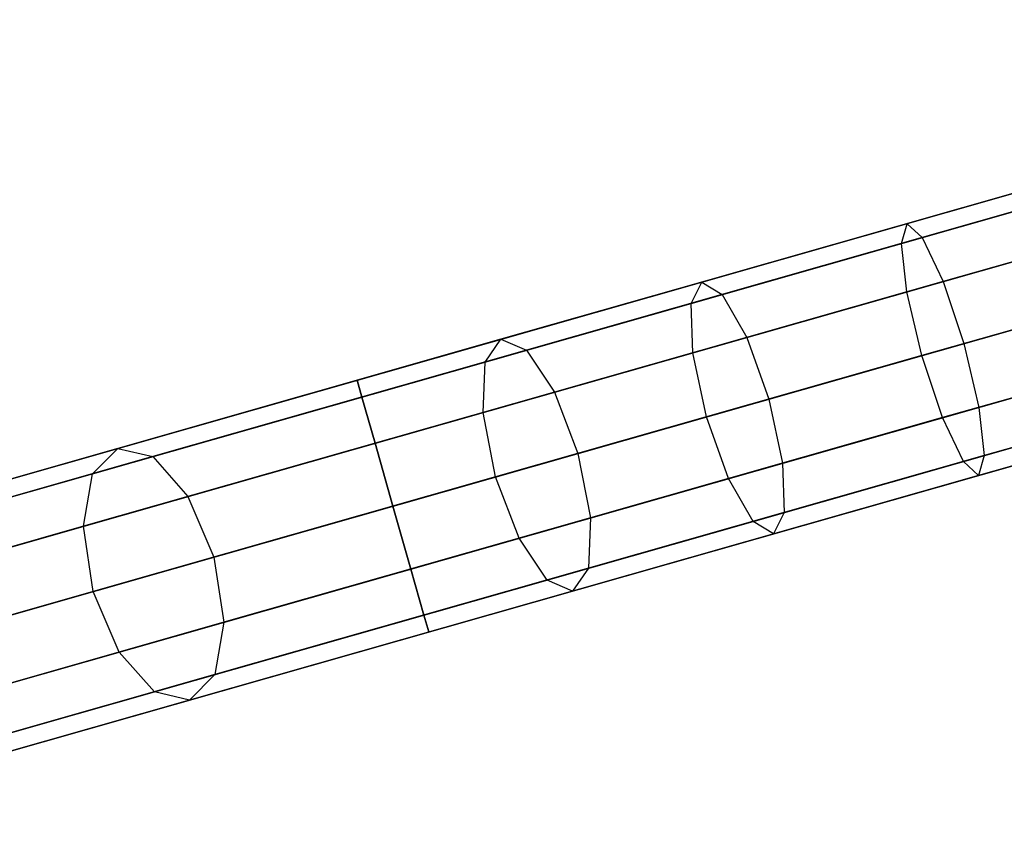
# Model space of a CAD drawing. Extents: x -129 to 129, y -127 to 130.
# Tile 58 of 188: x -70.72 to -63.19, y -20.51 to -14.36. Entities that reach past the tile are written whole.
import ezdxf

# ---------------------------------------------------------------- set-up
doc = ezdxf.new("R2010")
doc.units = 0
doc.header["$LTSCALE"] = 25.4
doc.layers.get('0').update_dxf_attribs({"linetype": 'CONTINUOUS'})

# ---------------------------------------------------------------- blocks, each defined once
blk = doc.blocks.new('NOME_B_PM2_STL')
at = {"color": 0}
for p, q in [((74.1964, -14.8915, 524.5779), (26.1051, -28.5746, 524.5779)), ((74.1964, -14.8915, 524.5779), (26.1051, -28.5746, 524.5779)), ((26.1051, -28.5746, 344.5779), (74.1964, -14.8915, 344.5779)), ((26.1051, -28.5746, 344.5779), (74.1964, -14.8915, 344.5779)), ((74.2331, -15.0203, 525.0779), (26.1418, -28.7035, 525.0779)), ((74.2331, -15.0203, 525.0779), (26.1418, -28.7035, 525.0779)), ((74.2331, -15.0203, 524.0779), (26.1418, -28.7035, 524.0779)), ((74.2331, -15.0203, 524.0779), (26.1418, -28.7035, 524.0779)), ((26.1418, -28.7035, 344.0779), (74.2331, -15.0203, 344.0779)), ((26.1418, -28.7035, 344.0779), (74.2331, -15.0203, 344.0779)), ((26.1418, -28.7035, 345.0779), (74.2331, -15.0203, 345.0779)), ((26.1418, -28.7035, 345.0779), (74.2331, -15.0203, 345.0779)), ((74.3333, -15.3724, 525.4439), (26.242, -29.0555, 525.4439)), ((74.3333, -15.3724, 525.4439), (26.242, -29.0555, 525.4439)), ((74.3333, -15.3724, 523.7119), (26.242, -29.0555, 523.7119)), ((74.3333, -15.3724, 523.7119), (26.242, -29.0555, 523.7119)), ((26.242, -29.0555, 343.7118), (74.3333, -15.3724, 343.7118)), ((26.242, -29.0555, 343.7118), (74.3333, -15.3724, 343.7118)), ((26.242, -29.0555, 345.4439), (74.3333, -15.3724, 345.4439)), ((26.242, -29.0555, 345.4439), (74.3333, -15.3724, 345.4439)), ((74.4701, -15.8533, 523.5779), (26.3788, -29.5364, 523.5779)), ((74.4701, -15.8533, 525.5779), (26.3788, -29.5364, 525.5779)), ((74.4701, -15.8533, 525.5779), (26.3788, -29.5364, 525.5779)), ((74.4701, -15.8533, 523.5779), (26.3788, -29.5364, 523.5779)), ((26.3788, -29.5364, 345.5779), (74.4701, -15.8533, 345.5779)), ((26.3788, -29.5364, 343.5779), (74.4701, -15.8533, 343.5779)), ((26.3788, -29.5364, 343.5779), (74.4701, -15.8533, 343.5779)), ((26.3788, -29.5364, 345.5779), (74.4701, -15.8533, 345.5779)), ((69.4486, -16.2423, 327.5779), (51.9617, -21.2178, 327.5779)), ((69.4486, -16.2423, 327.5779), (51.9617, -21.2178, 327.5779)), ((62.0503, -18.3474, 541.5779), (69.4486, -16.2423, 541.5779)), ((62.0503, -18.3474, 541.5779), (69.4486, -16.2423, 541.5779)), ((64.6863, -17.5973, 28.2004), (69.4486, -16.2423, 27.5779)), ((64.6863, -17.5973, 28.2004), (69.4486, -16.2423, 27.5779)), ((69.4486, -16.2423, 691.5779), (66.2552, -17.1509, 691.3004)), ((69.4486, -16.2423, 691.5779), (66.2552, -17.1509, 691.3004)), ((74.6069, -16.3342, 523.7119), (26.5156, -30.0174, 523.7119)), ((74.6069, -16.3342, 523.7119), (26.5156, -30.0174, 523.7119)), ((74.6069, -16.3342, 525.4439), (26.5156, -30.0174, 525.4439)), ((74.6069, -16.3342, 525.4439), (26.5156, -30.0174, 525.4439)), ((26.5156, -30.0174, 345.4439), (74.6069, -16.3342, 345.4439)), ((26.5156, -30.0174, 345.4439), (74.6069, -16.3342, 345.4439)), ((26.5156, -30.0174, 343.7118), (74.6069, -16.3342, 343.7118)), ((26.5156, -30.0174, 343.7118), (74.6069, -16.3342, 343.7118)), ((69.4852, -16.3712, 328.0779), (51.9983, -21.3467, 328.0779)), ((69.4852, -16.3712, 328.0779), (51.9983, -21.3467, 328.0779)), ((69.4852, -16.3712, 327.0779), (51.9983, -21.3467, 327.0779)), ((69.4852, -16.3712, 327.0779), (51.9983, -21.3467, 327.0779)), ((62.0869, -18.4762, 541.0779), (69.4852, -16.3712, 541.0779)), ((62.0869, -18.4762, 541.0779), (69.4852, -16.3712, 541.0779)), ((62.0869, -18.4762, 542.0779), (69.4852, -16.3712, 542.0779)), ((62.0869, -18.4762, 542.0779), (69.4852, -16.3712, 542.0779)), ((64.6039, -17.7601, 27.716), (69.4852, -16.3712, 27.0779)), ((64.6039, -17.7601, 27.716), (69.4852, -16.3712, 27.0779)), ((64.8421, -17.6923, 28.6849), (69.4852, -16.3712, 28.0779)), ((64.8421, -17.6923, 28.6849), (69.4852, -16.3712, 28.0779)), ((69.4852, -16.3712, 692.0779), (66.2121, -17.3025, 691.7934)), ((69.4852, -16.3712, 692.0779), (66.2121, -17.3025, 691.7934)), ((69.4852, -16.3712, 691.0779), (66.3717, -17.2571, 690.8073)), ((69.4852, -16.3712, 691.0779), (66.3717, -17.2571, 690.8073)), ((74.7071, -16.6863, 524.0779), (26.6158, -30.3694, 524.0779)), ((74.7071, -16.6863, 524.0779), (26.6158, -30.3694, 524.0779)), ((74.7071, -16.6863, 525.0779), (26.6158, -30.3694, 525.0779)), ((74.7071, -16.6863, 525.0779), (26.6158, -30.3694, 525.0779)), ((26.6158, -30.3694, 345.0779), (74.7071, -16.6863, 345.0779)), ((26.6158, -30.3694, 345.0779), (74.7071, -16.6863, 345.0779)), ((26.6158, -30.3694, 344.0779), (74.7071, -16.6863, 344.0779)), ((26.6158, -30.3694, 344.0779), (74.7071, -16.6863, 344.0779)), ((69.5854, -16.7233, 328.4439), (52.0985, -21.6987, 328.4439)), ((69.5854, -16.7233, 328.4439), (52.0985, -21.6987, 328.4439)), ((69.5854, -16.7233, 326.7119), (52.0985, -21.6987, 326.7119)), ((69.5854, -16.7233, 326.7119), (52.0985, -21.6987, 326.7119)), ((62.1871, -18.8283, 540.7119), (69.5854, -16.7233, 540.7119)), ((62.1871, -18.8283, 540.7119), (69.5854, -16.7233, 540.7119)), ((62.1871, -18.8283, 542.4439), (69.5854, -16.7233, 542.4439)), ((62.1871, -18.8283, 542.4439), (69.5854, -16.7233, 542.4439)), ((64.617, -18.1369, 27.3614), (69.5854, -16.7233, 26.7118)), ((64.617, -18.1369, 27.3614), (69.5854, -16.7233, 26.7118)), ((65.0294, -18.0196, 29.0395), (69.5854, -16.7233, 28.4439)), ((65.0294, -18.0196, 29.0395), (69.5854, -16.7233, 28.4439)), ((69.5854, -16.7233, 692.4439), (66.2538, -17.6712, 692.1544)), ((69.5854, -16.7233, 692.4439), (66.2538, -17.6712, 692.1544)), ((69.5854, -16.7233, 690.7119), (66.5303, -17.5925, 690.4464)), ((69.5854, -16.7233, 690.7119), (66.5303, -17.5925, 690.4464)), ((74.7437, -16.8151, 524.5779), (26.6525, -30.4983, 524.5779)), ((74.7437, -16.8151, 524.5779), (26.6525, -30.4983, 524.5779)), ((26.6525, -30.4983, 344.5779), (74.7437, -16.8151, 344.5779)), ((26.6525, -30.4983, 344.5779), (74.7437, -16.8151, 344.5779)), ((66.2552, -17.1509, 691.3004), (63.1505, -18.0343, 690.4756)), ((66.2552, -17.1509, 691.3004), (63.1505, -18.0343, 690.4756)), ((66.2121, -17.3025, 691.7934), (66.2552, -17.1509, 691.3004)), ((66.2121, -17.3025, 691.7934), (66.2552, -17.1509, 691.3004)), ((66.2552, -17.1509, 691.3004), (66.3717, -17.2571, 690.8073)), ((66.2552, -17.1509, 691.3004), (66.3717, -17.2571, 690.8073)), ((69.7222, -17.2042, 326.5779), (52.2353, -22.1796, 326.5779)), ((69.7222, -17.2042, 328.5779), (52.2353, -22.1796, 328.5779)), ((69.7222, -17.2042, 328.5779), (52.2353, -22.1796, 328.5779)), ((69.7222, -17.2042, 326.5779), (52.2353, -22.1796, 326.5779)), ((62.3239, -19.3092, 542.5779), (69.7222, -17.2042, 542.5779)), ((62.3239, -19.3092, 540.5779), (69.7222, -17.2042, 540.5779)), ((62.3239, -19.3092, 540.5779), (69.7222, -17.2042, 540.5779)), ((62.3239, -19.3092, 542.5779), (69.7222, -17.2042, 542.5779)), ((64.7219, -18.6269, 27.2316), (69.7222, -17.2042, 26.5779)), ((64.7219, -18.6269, 27.2316), (69.7222, -17.2042, 26.5779)), ((69.7222, -17.2042, 28.5779), (65.1981, -18.4914, 29.1693)), ((69.7222, -17.2042, 28.5779), (65.1981, -18.4914, 29.1693)), ((69.7222, -17.2042, 692.5779), (66.3692, -18.1582, 692.2865)), ((69.7222, -17.2042, 692.5779), (66.3692, -18.1582, 692.2865)), ((66.6886, -18.0673, 690.3143), (69.7222, -17.2042, 690.5779)), ((66.6886, -18.0673, 690.3143), (69.7222, -17.2042, 690.5779)), ((66.2121, -17.3025, 691.7934), (63.0297, -18.208, 690.948)), ((66.2121, -17.3025, 691.7934), (63.0297, -18.208, 690.948)), ((66.3717, -17.2571, 690.8073), (63.3446, -18.1184, 690.0031)), ((66.3717, -17.2571, 690.8073), (63.3446, -18.1184, 690.0031)), ((66.2538, -17.6712, 692.1544), (66.2121, -17.3025, 691.7934)), ((66.2538, -17.6712, 692.1544), (66.2121, -17.3025, 691.7934)), ((66.3717, -17.2571, 690.8073), (66.5303, -17.5925, 690.4464)), ((66.3717, -17.2571, 690.8073), (66.5303, -17.5925, 690.4464)), ((60.2206, -18.8679, 30.0294), (64.6863, -17.5973, 28.2004)), ((60.2206, -18.8679, 30.0294), (64.6863, -17.5973, 28.2004)), ((66.5303, -17.5925, 690.4464), (63.5601, -18.4376, 689.6573)), ((66.5303, -17.5925, 690.4464), (63.5601, -18.4376, 689.6573)), ((64.6039, -17.7601, 27.716), (64.6863, -17.5973, 28.2004)), ((64.6039, -17.7601, 27.716), (64.6863, -17.5973, 28.2004)), ((64.6863, -17.5973, 28.2004), (64.8421, -17.6923, 28.6849)), ((64.6863, -17.5973, 28.2004), (64.8421, -17.6923, 28.6849)), ((66.5303, -17.5925, 690.4464), (66.6886, -18.0673, 690.3143)), ((66.5303, -17.5925, 690.4464), (66.6886, -18.0673, 690.3143)), ((69.8591, -17.6851, 326.7119), (52.3722, -22.6605, 326.7119)), ((69.8591, -17.6851, 326.7119), (52.3722, -22.6605, 326.7119)), ((69.8591, -17.6851, 328.4439), (52.3722, -22.6605, 328.4439)), ((69.8591, -17.6851, 328.4439), (52.3722, -22.6605, 328.4439)), ((60.4879, -18.9312, 30.4681), (64.8421, -17.6923, 28.6849)), ((60.4879, -18.9312, 30.4681), (64.8421, -17.6923, 28.6849)), ((62.4608, -19.7901, 542.4439), (69.8591, -17.6851, 542.4439)), ((62.4608, -19.7901, 542.4439), (69.8591, -17.6851, 542.4439)), ((62.4608, -19.7901, 540.7119), (69.8591, -17.6851, 540.7119)), ((62.4608, -19.7901, 540.7119), (69.8591, -17.6851, 540.7119)), ((66.2538, -17.6712, 692.1544), (63.0146, -18.5928, 691.2939)), ((66.2538, -17.6712, 692.1544), (63.0146, -18.5928, 691.2939)), ((64.8421, -17.6923, 28.6849), (65.0294, -18.0196, 29.0395)), ((64.8421, -17.6923, 28.6849), (65.0294, -18.0196, 29.0395)), ((64.8906, -19.0987, 27.3614), (69.8591, -17.6851, 26.7118)), ((64.8906, -19.0987, 27.3614), (69.8591, -17.6851, 26.7118)), ((65.303, -18.9814, 29.0395), (69.8591, -17.6851, 28.4439)), ((65.303, -18.9814, 29.0395), (69.8591, -17.6851, 28.4439)), ((66.3692, -18.1582, 692.2865), (66.2538, -17.6712, 692.1544)), ((66.3692, -18.1582, 692.2865), (66.2538, -17.6712, 692.1544)), ((69.8591, -17.6851, 692.4439), (66.5275, -18.633, 692.1544)), ((69.8591, -17.6851, 692.4439), (66.5275, -18.633, 692.1544)), ((69.8591, -17.6851, 690.7119), (66.804, -18.5543, 690.4464)), ((69.8591, -17.6851, 690.7119), (66.804, -18.5543, 690.4464)), ((60.0265, -19.0624, 29.5906), (64.6039, -17.7601, 27.716)), ((60.0265, -19.0624, 29.5906), (64.6039, -17.7601, 27.716)), ((64.617, -18.1369, 27.3614), (64.6039, -17.7601, 27.716)), ((64.617, -18.1369, 27.3614), (64.6039, -17.7601, 27.716)), ((69.9592, -18.0371, 327.0779), (52.4723, -23.0126, 327.0779)), ((69.9592, -18.0371, 327.0779), (52.4723, -23.0126, 327.0779)), ((69.9592, -18.0371, 328.0779), (52.4723, -23.0126, 328.0779)), ((69.9592, -18.0371, 328.0779), (52.4723, -23.0126, 328.0779)), ((63.1505, -18.0343, 690.4756), (60.2206, -18.8679, 689.1263)), ((63.1505, -18.0343, 690.4756), (60.2206, -18.8679, 689.1263)), ((60.757, -19.2352, 30.7892), (65.0294, -18.0196, 29.0395)), ((60.757, -19.2352, 30.7892), (65.0294, -18.0196, 29.0395)), ((62.5609, -20.1421, 542.0779), (69.9592, -18.0371, 542.0779)), ((62.5609, -20.1421, 542.0779), (69.9592, -18.0371, 542.0779)), ((62.5609, -20.1421, 541.0779), (69.9592, -18.0371, 541.0779)), ((62.5609, -20.1421, 541.0779), (69.9592, -18.0371, 541.0779)), ((63.0297, -18.208, 690.948), (63.1505, -18.0343, 690.4756)), ((63.0297, -18.208, 690.948), (63.1505, -18.0343, 690.4756)), ((63.1505, -18.0343, 690.4756), (63.3446, -18.1184, 690.0031)), ((63.1505, -18.0343, 690.4756), (63.3446, -18.1184, 690.0031)), ((63.7391, -18.9065, 689.5307), (66.6886, -18.0673, 690.3143)), ((63.7391, -18.9065, 689.5307), (66.6886, -18.0673, 690.3143)), ((65.0294, -18.0196, 29.0395), (65.1981, -18.4914, 29.1693)), ((65.0294, -18.0196, 29.0395), (65.1981, -18.4914, 29.1693)), ((65.0779, -19.426, 27.716), (69.9592, -18.0371, 27.0779)), ((65.0779, -19.426, 27.716), (69.9592, -18.0371, 27.0779)), ((65.3161, -19.3582, 28.6849), (69.9592, -18.0371, 28.0779)), ((65.3161, -19.3582, 28.6849), (69.9592, -18.0371, 28.0779)), ((69.9592, -18.0371, 692.0779), (66.6861, -18.9684, 691.7934)), ((69.9592, -18.0371, 692.0779), (66.6861, -18.9684, 691.7934)), ((66.6886, -18.0673, 690.3143), (66.804, -18.5543, 690.4464)), ((66.6886, -18.0673, 690.3143), (66.804, -18.5543, 690.4464)), ((69.9592, -18.0371, 691.0779), (66.8457, -18.923, 690.8073)), ((69.9592, -18.0371, 691.0779), (66.8457, -18.923, 690.8073)), ((59.9578, -19.4625, 29.2695), (64.617, -18.1369, 27.3614)), ((59.9578, -19.4625, 29.2695), (64.617, -18.1369, 27.3614)), ((63.3446, -18.1184, 690.0031), (60.4879, -18.9312, 688.6877)), ((63.3446, -18.1184, 690.0031), (60.4879, -18.9312, 688.6877)), ((63.3446, -18.1184, 690.0031), (63.5601, -18.4376, 689.6573)), ((63.3446, -18.1184, 690.0031), (63.5601, -18.4376, 689.6573)), ((64.7219, -18.6269, 27.2316), (64.617, -18.1369, 27.3614)), ((64.7219, -18.6269, 27.2316), (64.617, -18.1369, 27.3614)), ((69.9959, -18.166, 327.5779), (52.509, -23.1415, 327.5779)), ((69.9959, -18.166, 327.5779), (52.509, -23.1415, 327.5779)), ((63.0297, -18.208, 690.948), (60.0265, -19.0624, 689.5651)), ((63.0297, -18.208, 690.948), (60.0265, -19.0624, 689.5651)), ((62.5976, -20.271, 541.5779), (69.9959, -18.166, 541.5779)), ((62.5976, -20.271, 541.5779), (69.9959, -18.166, 541.5779)), ((63.0146, -18.5928, 691.2939), (63.0297, -18.208, 690.948)), ((63.0146, -18.5928, 691.2939), (63.0297, -18.208, 690.948)), ((66.3692, -18.1582, 692.2865), (63.1093, -19.0857, 691.4205)), ((66.3692, -18.1582, 692.2865), (63.1093, -19.0857, 691.4205)), ((65.2337, -19.521, 28.2004), (69.9959, -18.166, 27.5779)), ((65.2337, -19.521, 28.2004), (69.9959, -18.166, 27.5779)), ((66.5275, -18.633, 692.1544), (66.3692, -18.1582, 692.2865)), ((66.5275, -18.633, 692.1544), (66.3692, -18.1582, 692.2865)), ((69.9959, -18.166, 691.5779), (66.8026, -19.0746, 691.3004)), ((69.9959, -18.166, 691.5779), (66.8026, -19.0746, 691.3004)), ((58.563, -19.3396, 541.9092), (62.0503, -18.3474, 541.5779)), ((58.563, -19.3396, 541.9092), (62.0503, -18.3474, 541.5779)), ((62.0503, -18.3474, 541.5779), (62.0869, -18.4762, 541.0779)), ((62.0869, -18.4762, 542.0779), (62.0503, -18.3474, 541.5779)), ((62.0503, -18.3474, 541.5779), (62.0869, -18.4762, 541.0779)), ((62.0869, -18.4762, 542.0779), (62.0503, -18.3474, 541.5779)), ((63.5601, -18.4376, 689.6573), (60.757, -19.2352, 688.3665)), ((63.5601, -18.4376, 689.6573), (60.757, -19.2352, 688.3665)), ((63.5601, -18.4376, 689.6573), (63.7391, -18.9065, 689.5307)), ((63.5601, -18.4376, 689.6573), (63.7391, -18.9065, 689.5307)), ((58.5125, -19.4932, 541.4175), (62.0869, -18.4762, 541.0779)), ((58.5125, -19.4932, 541.4175), (62.0869, -18.4762, 541.0779)), ((58.6869, -19.4436, 542.4009), (62.0869, -18.4762, 542.0779)), ((58.6869, -19.4436, 542.4009), (62.0869, -18.4762, 542.0779)), ((65.1981, -18.4914, 29.1693), (60.9556, -19.6985, 30.9068)), ((65.1981, -18.4914, 29.1693), (60.9556, -19.6985, 30.9068)), ((62.0869, -18.4762, 541.0779), (62.1871, -18.8283, 540.7119)), ((62.1871, -18.8283, 542.4439), (62.0869, -18.4762, 542.0779)), ((62.0869, -18.4762, 541.0779), (62.1871, -18.8283, 540.7119)), ((62.1871, -18.8283, 542.4439), (62.0869, -18.4762, 542.0779)), ((65.1981, -18.4914, 29.1693), (65.303, -18.9814, 29.0395)), ((65.1981, -18.4914, 29.1693), (65.303, -18.9814, 29.0395)), ((63.0146, -18.5928, 691.2939), (59.9578, -19.4625, 689.8862)), ((63.0146, -18.5928, 691.2939), (59.9578, -19.4625, 689.8862)), ((63.1093, -19.0857, 691.4205), (63.0146, -18.5928, 691.2939)), ((63.1093, -19.0857, 691.4205), (63.0146, -18.5928, 691.2939)), ((66.804, -18.5543, 690.4464), (63.8337, -19.3994, 689.6573)), ((66.804, -18.5543, 690.4464), (63.8337, -19.3994, 689.6573)), ((66.804, -18.5543, 690.4464), (66.8457, -18.923, 690.8073)), ((66.804, -18.5543, 690.4464), (66.8457, -18.923, 690.8073)), ((60.0328, -19.9611, 29.1519), (64.7219, -18.6269, 27.2316)), ((60.0328, -19.9611, 29.1519), (64.7219, -18.6269, 27.2316)), ((66.5275, -18.633, 692.1544), (63.2883, -19.5546, 691.2939)), ((66.5275, -18.633, 692.1544), (63.2883, -19.5546, 691.2939)), ((64.8906, -19.0987, 27.3614), (64.7219, -18.6269, 27.2316)), ((64.8906, -19.0987, 27.3614), (64.7219, -18.6269, 27.2316)), ((66.6861, -18.9684, 691.7934), (66.5275, -18.633, 692.1544)), ((66.6861, -18.9684, 691.7934), (66.5275, -18.633, 692.1544)), ((56.3293, -19.9751, 32.9508), (60.2206, -18.8679, 30.0294)), ((56.3293, -19.9751, 32.9508), (60.2206, -18.8679, 30.0294)), ((60.2206, -18.8679, 689.1263), (57.5467, -19.6287, 687.2902)), ((60.2206, -18.8679, 689.1263), (57.5467, -19.6287, 687.2902)), ((58.5489, -19.8634, 541.0576), (62.1871, -18.8283, 540.7119)), ((58.5489, -19.8634, 541.0576), (62.1871, -18.8283, 540.7119)), ((58.8509, -19.7775, 542.7609), (62.1871, -18.8283, 542.4439)), ((58.8509, -19.7775, 542.7609), (62.1871, -18.8283, 542.4439)), ((60.0265, -19.0624, 689.5651), (60.2206, -18.8679, 689.1263)), ((60.0265, -19.0624, 689.5651), (60.2206, -18.8679, 689.1263)), ((60.0265, -19.0624, 29.5906), (60.2206, -18.8679, 30.0294)), ((60.0265, -19.0624, 29.5906), (60.2206, -18.8679, 30.0294)), ((60.2206, -18.8679, 689.1263), (60.4879, -18.9312, 688.6877)), ((60.2206, -18.8679, 689.1263), (60.4879, -18.9312, 688.6877)), ((60.2206, -18.8679, 30.0294), (60.4879, -18.9312, 30.4681)), ((60.2206, -18.8679, 30.0294), (60.4879, -18.9312, 30.4681)), ((62.1871, -18.8283, 540.7119), (62.3239, -19.3092, 540.5779)), ((62.3239, -19.3092, 542.5779), (62.1871, -18.8283, 542.4439)), ((62.1871, -18.8283, 540.7119), (62.3239, -19.3092, 540.5779)), ((62.3239, -19.3092, 542.5779), (62.1871, -18.8283, 542.4439)), ((56.694, -20.0106, 33.3165), (60.4879, -18.9312, 30.4681)), ((56.694, -20.0106, 33.3165), (60.4879, -18.9312, 30.4681)), ((60.4879, -18.9312, 688.6877), (57.8809, -19.6729, 686.8974)), ((60.4879, -18.9312, 688.6877), (57.8809, -19.6729, 686.8974)), ((60.4879, -18.9312, 688.6877), (60.757, -19.2352, 688.3665)), ((60.4879, -18.9312, 688.6877), (60.757, -19.2352, 688.3665)), ((60.4879, -18.9312, 30.4681), (60.757, -19.2352, 30.7892)), ((60.4879, -18.9312, 30.4681), (60.757, -19.2352, 30.7892)), ((60.9556, -19.6985, 688.249), (63.7391, -18.9065, 689.5307)), ((60.9556, -19.6985, 688.249), (63.7391, -18.9065, 689.5307)), ((66.6861, -18.9684, 691.7934), (63.5037, -19.8739, 690.948)), ((66.6861, -18.9684, 691.7934), (63.5037, -19.8739, 690.948)), ((63.7391, -18.9065, 689.5307), (63.8337, -19.3994, 689.6573)), ((63.7391, -18.9065, 689.5307), (63.8337, -19.3994, 689.6573)), ((66.8457, -18.923, 690.8073), (63.8186, -19.7843, 690.0031)), ((66.8457, -18.923, 690.8073), (63.8186, -19.7843, 690.0031)), ((66.8026, -19.0746, 691.3004), (66.6861, -18.9684, 691.7934)), ((66.8026, -19.0746, 691.3004), (66.6861, -18.9684, 691.7934)), ((66.8457, -18.923, 690.8073), (66.8026, -19.0746, 691.3004)), ((66.8457, -18.923, 690.8073), (66.8026, -19.0746, 691.3004)), ((61.0307, -20.197, 30.7892), (65.303, -18.9814, 29.0395)), ((61.0307, -20.197, 30.7892), (65.303, -18.9814, 29.0395)), ((65.303, -18.9814, 29.0395), (65.3161, -19.3582, 28.6849)), ((65.303, -18.9814, 29.0395), (65.3161, -19.3582, 28.6849)), ((56.038, -20.1973, 32.5851), (60.0265, -19.0624, 29.5906)), ((56.038, -20.1973, 32.5851), (60.0265, -19.0624, 29.5906)), ((60.0265, -19.0624, 689.5651), (57.2858, -19.8422, 687.683)), ((60.0265, -19.0624, 689.5651), (57.2858, -19.8422, 687.683)), ((59.9578, -19.4625, 689.8862), (60.0265, -19.0624, 689.5651)), ((59.9578, -19.4625, 689.8862), (60.0265, -19.0624, 689.5651)), ((59.9578, -19.4625, 29.2695), (60.0265, -19.0624, 29.5906)), ((59.9578, -19.4625, 29.2695), (60.0265, -19.0624, 29.5906)), ((63.1093, -19.0857, 691.4205), (60.0328, -19.9611, 690.0038)), ((63.1093, -19.0857, 691.4205), (60.0328, -19.9611, 690.0038)), ((60.2315, -20.4244, 29.2695), (64.8906, -19.0987, 27.3614)), ((60.2315, -20.4244, 29.2695), (64.8906, -19.0987, 27.3614)), ((63.2883, -19.5546, 691.2939), (63.1093, -19.0857, 691.4205)), ((63.2883, -19.5546, 691.2939), (63.1093, -19.0857, 691.4205)), ((66.8026, -19.0746, 691.3004), (63.6978, -19.958, 690.4756)), ((66.8026, -19.0746, 691.3004), (63.6978, -19.958, 690.4756)), ((65.0779, -19.426, 27.716), (64.8906, -19.0987, 27.3614)), ((65.0779, -19.426, 27.716), (64.8906, -19.0987, 27.3614)), ((57.0342, -20.2944, 33.5842), (60.757, -19.2352, 30.7892)), ((57.0342, -20.2944, 33.5842), (60.757, -19.2352, 30.7892)), ((60.757, -19.2352, 688.3665), (58.1989, -19.963, 686.6099)), ((60.757, -19.2352, 688.3665), (58.1989, -19.963, 686.6099)), ((60.757, -19.2352, 688.3665), (60.9556, -19.6985, 688.249)), ((60.757, -19.2352, 688.3665), (60.9556, -19.6985, 688.249)), ((60.757, -19.2352, 30.7892), (60.9556, -19.6985, 30.9068)), ((60.757, -19.2352, 30.7892), (60.9556, -19.6985, 30.9068)), ((58.6623, -20.351, 540.9258), (62.3239, -19.3092, 540.5779)), ((58.6623, -20.351, 540.9258), (62.3239, -19.3092, 540.5779)), ((62.3239, -19.3092, 542.5779), (59.0111, -20.2518, 542.8927)), ((62.3239, -19.3092, 542.5779), (59.0111, -20.2518, 542.8927)), ((62.4608, -19.7901, 542.4439), (62.3239, -19.3092, 542.5779)), ((62.3239, -19.3092, 540.5779), (62.4608, -19.7901, 540.7119)), ((62.4608, -19.7901, 542.4439), (62.3239, -19.3092, 542.5779)), ((62.3239, -19.3092, 540.5779), (62.4608, -19.7901, 540.7119)), ((60.9619, -20.5971, 30.4681), (65.3161, -19.3582, 28.6849)), ((60.9619, -20.5971, 30.4681), (65.3161, -19.3582, 28.6849)), ((63.8337, -19.3994, 689.6573), (61.0307, -20.197, 688.3665)), ((63.8337, -19.3994, 689.6573), (61.0307, -20.197, 688.3665)), ((63.8337, -19.3994, 689.6573), (63.8186, -19.7843, 690.0031)), ((63.8337, -19.3994, 689.6573), (63.8186, -19.7843, 690.0031)), ((65.3161, -19.3582, 28.6849), (65.2337, -19.521, 28.2004)), ((65.3161, -19.3582, 28.6849), (65.2337, -19.521, 28.2004)), ((55.8981, -20.6176, 32.3174), (59.9578, -19.4625, 29.2695)), ((55.8981, -20.6176, 32.3174), (59.9578, -19.4625, 29.2695)), ((59.9578, -19.4625, 689.8862), (57.1682, -20.2563, 687.9706)), ((59.9578, -19.4625, 689.8862), (57.1682, -20.2563, 687.9706)), ((60.0328, -19.9611, 690.0038), (59.9578, -19.4625, 689.8862)), ((60.0328, -19.9611, 690.0038), (59.9578, -19.4625, 689.8862)), ((60.0328, -19.9611, 29.1519), (59.9578, -19.4625, 29.2695)), ((60.0328, -19.9611, 29.1519), (59.9578, -19.4625, 29.2695)), ((60.5005, -20.7284, 29.5906), (65.0779, -19.426, 27.716)), ((60.5005, -20.7284, 29.5906), (65.0779, -19.426, 27.716)), ((65.2337, -19.521, 28.2004), (65.0779, -19.426, 27.716)), ((65.2337, -19.521, 28.2004), (65.0779, -19.426, 27.716)), ((63.2883, -19.5546, 691.2939), (60.2315, -20.4244, 689.8862)), ((63.2883, -19.5546, 691.2939), (60.2315, -20.4244, 689.8862)), ((60.7679, -20.7916, 30.0294), (65.2337, -19.521, 28.2004)), ((60.7679, -20.7916, 30.0294), (65.2337, -19.521, 28.2004)), ((63.5037, -19.8739, 690.948), (63.2883, -19.5546, 691.2939)), ((63.5037, -19.8739, 690.948), (63.2883, -19.5546, 691.2939)), ((60.9556, -19.6985, 30.9068), (57.2589, -20.7503, 33.6821)), ((60.9556, -19.6985, 30.9068), (57.2589, -20.7503, 33.6821)), ((58.4155, -20.4212, 686.5046), (60.9556, -19.6985, 688.249)), ((58.4155, -20.4212, 686.5046), (60.9556, -19.6985, 688.249)), ((60.9556, -19.6985, 688.249), (61.0307, -20.197, 688.3665)), ((60.9556, -19.6985, 688.249), (61.0307, -20.197, 688.3665)), ((60.9556, -19.6985, 30.9068), (61.0307, -20.197, 30.7892)), ((60.9556, -19.6985, 30.9068), (61.0307, -20.197, 30.7892)), ((58.8225, -20.8253, 541.0576), (62.4608, -19.7901, 540.7119)), ((58.8225, -20.8253, 541.0576), (62.4608, -19.7901, 540.7119)), ((59.1245, -20.7393, 542.7609), (62.4608, -19.7901, 542.4439)), ((59.1245, -20.7393, 542.7609), (62.4608, -19.7901, 542.4439)), ((63.8186, -19.7843, 690.0031), (60.9619, -20.5971, 688.6877)), ((63.8186, -19.7843, 690.0031), (60.9619, -20.5971, 688.6877)), ((62.5609, -20.1421, 542.0779), (62.4608, -19.7901, 542.4439)), ((62.4608, -19.7901, 540.7119), (62.5609, -20.1421, 541.0779)), ((62.5609, -20.1421, 542.0779), (62.4608, -19.7901, 542.4439)), ((62.4608, -19.7901, 540.7119), (62.5609, -20.1421, 541.0779)), ((63.8186, -19.7843, 690.0031), (63.6978, -19.958, 690.4756)), ((63.8186, -19.7843, 690.0031), (63.6978, -19.958, 690.4756)), ((63.5037, -19.8739, 690.948), (60.5005, -20.7284, 689.5651)), ((63.5037, -19.8739, 690.948), (60.5005, -20.7284, 689.5651)), ((63.6978, -19.958, 690.4756), (63.5037, -19.8739, 690.948)), ((63.6978, -19.958, 690.4756), (63.5037, -19.8739, 690.948)), ((55.947, -21.1236, 32.2194), (60.0328, -19.9611, 29.1519)), ((55.947, -21.1236, 32.2194), (60.0328, -19.9611, 29.1519)), ((60.0328, -19.9611, 690.0038), (57.2253, -20.7599, 688.0758)), ((60.0328, -19.9611, 690.0038), (57.2253, -20.7599, 688.0758)), ((60.2315, -20.4244, 689.8862), (60.0328, -19.9611, 690.0038)), ((60.2315, -20.4244, 689.8862), (60.0328, -19.9611, 690.0038)), ((60.2315, -20.4244, 29.2695), (60.0328, -19.9611, 29.1519)), ((60.2315, -20.4244, 29.2695), (60.0328, -19.9611, 29.1519)), ((63.6978, -19.958, 690.4756), (60.7679, -20.7916, 689.1263)), ((63.6978, -19.958, 690.4756), (60.7679, -20.7916, 689.1263)), ((58.9865, -21.1592, 541.4175), (62.5609, -20.1421, 541.0779)), ((58.9865, -21.1592, 541.4175), (62.5609, -20.1421, 541.0779)), ((59.1609, -21.1095, 542.4009), (62.5609, -20.1421, 542.0779)), ((59.1609, -21.1095, 542.4009), (62.5609, -20.1421, 542.0779)), ((62.5976, -20.271, 541.5779), (62.5609, -20.1421, 542.0779)), ((62.5609, -20.1421, 541.0779), (62.5976, -20.271, 541.5779)), ((62.5976, -20.271, 541.5779), (62.5609, -20.1421, 542.0779)), ((62.5609, -20.1421, 541.0779), (62.5976, -20.271, 541.5779)), ((57.3079, -21.2562, 33.5842), (61.0307, -20.197, 30.7892)), ((57.3079, -21.2562, 33.5842), (61.0307, -20.197, 30.7892)), ((61.0307, -20.197, 688.3665), (58.4726, -20.9248, 686.6099)), ((61.0307, -20.197, 688.3665), (58.4726, -20.9248, 686.6099)), ((61.0307, -20.197, 688.3665), (60.9619, -20.5971, 688.6877)), ((61.0307, -20.197, 688.3665), (60.9619, -20.5971, 688.6877)), ((61.0307, -20.197, 30.7892), (60.9619, -20.5971, 30.4681)), ((61.0307, -20.197, 30.7892), (60.9619, -20.5971, 30.4681)), ((59.1104, -21.2632, 541.9092), (62.5976, -20.271, 541.5779)), ((59.1104, -21.2632, 541.9092), (62.5976, -20.271, 541.5779)), ((56.1717, -21.5795, 32.3174), (60.2315, -20.4244, 29.2695)), ((56.1717, -21.5795, 32.3174), (60.2315, -20.4244, 29.2695)), ((60.2315, -20.4244, 689.8862), (57.4418, -21.2181, 687.9706)), ((60.2315, -20.4244, 689.8862), (57.4418, -21.2181, 687.9706)), ((60.5005, -20.7284, 689.5651), (60.2315, -20.4244, 689.8862)), ((60.5005, -20.7284, 689.5651), (60.2315, -20.4244, 689.8862)), ((60.5005, -20.7284, 29.5906), (60.2315, -20.4244, 29.2695)), ((60.5005, -20.7284, 29.5906), (60.2315, -20.4244, 29.2695)), ((57.1679, -21.6766, 33.3165), (60.9619, -20.5971, 30.4681)), ((57.1679, -21.6766, 33.3165), (60.9619, -20.5971, 30.4681)), ((60.9619, -20.5971, 688.6877), (58.3549, -21.3389, 686.8974)), ((60.9619, -20.5971, 688.6877), (58.3549, -21.3389, 686.8974)), ((60.9619, -20.5971, 688.6877), (60.7679, -20.7916, 689.1263)), ((60.9619, -20.5971, 688.6877), (60.7679, -20.7916, 689.1263)), ((60.9619, -20.5971, 30.4681), (60.7679, -20.7916, 30.0294)), ((60.9619, -20.5971, 30.4681), (60.7679, -20.7916, 30.0294)), ((56.512, -21.8632, 32.5851), (60.5005, -20.7284, 29.5906)), ((56.512, -21.8632, 32.5851), (60.5005, -20.7284, 29.5906)), ((60.5005, -20.7284, 689.5651), (57.7598, -21.5082, 687.683)), ((60.5005, -20.7284, 689.5651), (57.7598, -21.5082, 687.683)), ((60.7679, -20.7916, 689.1263), (60.5005, -20.7284, 689.5651)), ((60.7679, -20.7916, 689.1263), (60.5005, -20.7284, 689.5651)), ((60.7679, -20.7916, 30.0294), (60.5005, -20.7284, 29.5906)), ((60.7679, -20.7916, 30.0294), (60.5005, -20.7284, 29.5906)), ((56.8766, -21.8988, 32.9508), (60.7679, -20.7916, 30.0294)), ((56.8766, -21.8988, 32.9508), (60.7679, -20.7916, 30.0294)), ((60.7679, -20.7916, 689.1263), (58.094, -21.5524, 687.2902)), ((60.7679, -20.7916, 689.1263), (58.094, -21.5524, 687.2902))]:
    blk.add_line(p, q, dxfattribs=at)

msp = doc.modelspace()

# ---------------------------------------------------------------- block references
at = {"color": 253}
msp.add_blockref('NOME_B_PM2_STL', (-130.1886, 1.2338, -1724.8619), dxfattribs=at)

doc.saveas('drawing.dxf')
